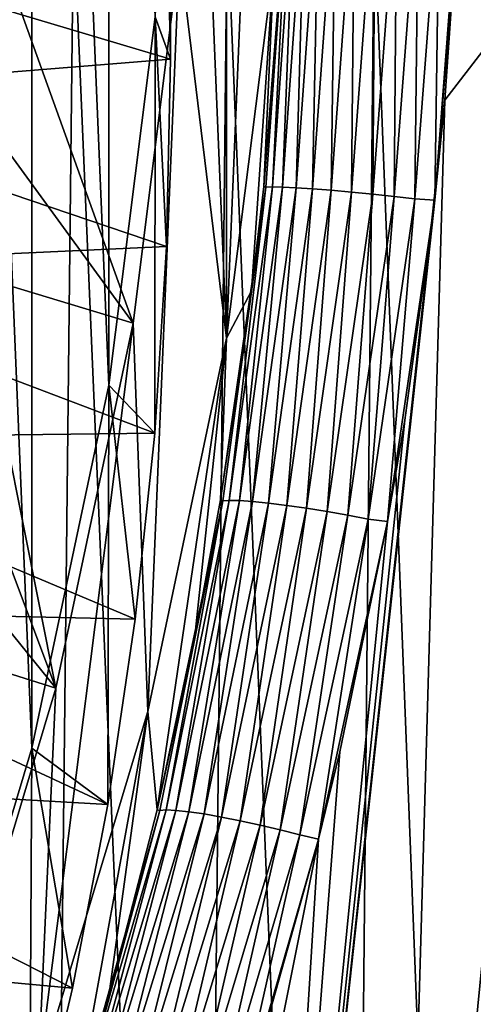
# Model space of a CAD drawing. Header units: metres. Extents: x -22 to 72, y -237 to 23.
# Tile 89 of 256: x 11.54 to 12.73, y -222.38 to -219.78. Entities that reach past the tile are written whole.
import ezdxf

# ---------------------------------------------------------------- set-up
doc = ezdxf.new("R2010")
doc.units = ezdxf.units.M
doc.layers.add('solid_509588_MEDIA_SW0001', color=7, linetype='CONTINUOUS')

msp = doc.modelspace()

# ---------------------------------------------------------------- linework, layer by layer
at = {"layer": 'solid_509588_MEDIA_SW0001'}
for points in [[(11.288322, -222.637833, 270.879059), (11.569833, -221.701416, 270.747437), (11.288323, -214.962662, 269.800385)], [(11.569833, -221.701416, 270.747437), (11.569833, -215.899078, 269.931976), (11.288323, -214.962662, 269.800385)], [(11.772221, -220.745575, 270.613098), (11.772221, -216.854919, 270.066315), (11.569833, -215.899078, 269.931976)], [(11.569833, -221.701416, 270.747437), (11.772221, -220.745575, 270.613098), (11.569833, -215.899078, 269.931976)], [(12, -218.626282, 271.577545), (12.083039, -216.630341, 271.297028), (12.083039, -220.622223, 271.858063)], [(12.083039, -216.630341, 271.297028), (12.208114, -217.623932, 271.436676), (12.083039, -220.622223, 271.858063)], [(11.772221, -220.745575, 270.613098), (11.894244, -219.776123, 270.476868), (11.772221, -216.854919, 270.066315)], [(12.208114, -217.623932, 271.436676), (12.208114, -219.628632, 271.718414), (12.083039, -220.622223, 271.858063)], [(11.959044, -219.607178, 271.715393), (12, -218.626282, 271.577545), (12.083039, -220.622223, 271.858063)], [(11.935, -219.888, 262.599945), (11.935, -218.800247, 270.339722), (11.894244, -219.776123, 270.476868)], [(11.924638, -219.395615, 262.530731), (11.935, -218.800247, 270.339722), (11.935, -219.888, 262.599945)], [(10.740319, -219.531555, 261.858948), (11.924638, -219.395615, 262.530731), (11.935, -219.888, 262.599945)], [(12.246307, -219.392319, 269.539337), (12.180661, -220.222733, 269.57016), (12.230019, -219.611481, 269.592773)], [(12.246307, -219.392319, 269.539337), (12.186707, -220.22464, 269.51355), (12.180661, -220.222733, 269.57016)], [(12.246307, -219.392319, 269.539337), (12.203617, -220.223877, 269.459351), (12.186707, -220.22464, 269.51355)], [(12.246307, -219.392319, 269.539337), (12.262945, -219.392517, 269.484283), (12.203617, -220.223877, 269.459351)], [(12.262945, -219.392517, 269.484283), (12.230377, -220.224365, 269.409271), (12.203617, -220.223877, 269.459351)], [(12.262945, -219.392517, 269.484283), (12.289772, -219.393143, 269.433441), (12.230377, -220.224365, 269.409271)], [(12.289772, -219.393143, 269.433441), (12.266028, -220.226044, 269.365112), (12.230377, -220.224365, 269.409271)], [(12.289772, -219.393143, 269.433441), (12.325801, -219.39418, 269.388641), (12.266028, -220.226044, 269.365112)], [(12.325801, -219.39418, 269.388641), (12.309294, -220.228897, 269.32843), (12.266028, -220.226044, 269.365112)], [(12.325801, -219.39418, 269.388641), (12.369708, -219.395599, 269.351532), (12.309294, -220.228897, 269.32843)], [(12.369708, -219.395599, 269.351532), (12.358623, -220.232788, 269.300598), (12.309294, -220.228897, 269.32843)], [(12.369708, -219.395599, 269.351532), (12.419881, -219.397324, 269.323486), (12.358623, -220.232788, 269.300598)], [(12.419881, -219.397324, 269.323486), (12.412248, -220.237595, 269.282532), (12.358623, -220.232788, 269.300598)], [(12.419881, -219.397324, 269.323486), (12.474476, -219.399307, 269.305542), (12.412248, -220.237595, 269.282532)], [(12.474476, -219.399307, 269.305542), (12.468249, -220.243149, 269.274963), (12.412248, -220.237595, 269.282532)], [(12.474476, -219.399307, 269.305542), (12.531487, -219.401474, 269.29834), (12.468249, -220.243149, 269.274963)], [(12.531487, -219.401474, 269.29834), (12.524619, -220.249237, 269.278076), (12.468249, -220.243149, 269.274963)], [(12.531487, -219.401474, 269.29834), (12.588819, -219.403748, 269.302155), (12.524619, -220.249237, 269.278076)], [(12.588819, -219.403748, 269.302155), (12.579338, -220.255646, 269.29184), (12.524619, -220.249237, 269.278076)], [(12.588819, -219.403748, 269.302155), (12.644366, -219.406036, 269.316833), (12.579338, -220.255646, 269.29184)], [(12.644366, -219.406036, 269.316833), (12.631259, -220.258499, 269.316162), (12.579338, -220.255646, 269.29184)], [(12.644366, -219.406036, 269.316833), (12.696582, -219.40625, 269.342163), (12.631259, -220.258499, 269.316162)], [(12.696582, -219.40625, 269.342163), (12.691545, -219.51622, 269.34079), (12.631259, -220.258499, 269.316162)], [(10.749996, -219.983215, 261.922424), (10.740319, -219.531555, 261.858948), (11.935, -219.888, 262.599945)], [(11.172427, -227.144485, 290.738495), (11.594835, -227.144455, 290.592896), (11.261785, -219.514038, 290.727875)], [(11.594835, -227.144455, 290.592896), (11.679883, -219.513977, 290.582001), (11.261785, -219.514038, 290.727875)], [(11.594835, -227.144455, 290.592896), (12.004555, -227.144424, 290.409576), (11.679883, -219.513977, 290.582001)], [(12.004555, -227.144424, 290.409576), (12.084394, -219.513931, 290.398743), (11.679883, -219.513977, 290.582001)], [(12.004555, -227.144424, 290.409576), (12.397389, -227.144394, 290.189789), (12.084394, -219.513931, 290.398743)], [(12.397389, -227.144394, 290.189789), (12.471371, -219.513885, 290.179504), (12.084394, -219.513931, 290.398743)], [(12.397389, -227.144394, 290.189789), (12.769585, -227.144379, 289.934753), (12.471371, -219.513885, 290.179504)], [(12.769585, -227.144379, 289.934753), (12.837369, -219.513855, 289.925659), (12.471371, -219.513885, 290.179504)], [(13.027316, -219.516754, 269.564331), (12.887677, -224.598709, 269.543213), (12.526502, -224.600098, 269.318329)], [(12.657805, -219.995392, 269.327881), (13.027316, -219.516754, 269.564331), (12.526502, -224.600098, 269.318329)], [(12.631259, -220.258499, 269.316162), (12.691545, -219.51622, 269.34079), (12.657805, -219.995392, 269.327881)], [(12.657805, -219.995392, 269.327881), (12.691545, -219.51622, 269.34079), (13.027316, -219.516754, 269.564331)], [(11.511398, -219.679535, 272.163635), (11.959044, -219.607178, 271.715393), (11.836276, -220.582581, 271.852478)], [(11.836276, -220.582581, 271.852478), (11.959044, -219.607178, 271.715393), (11.875158, -221.604156, 271.996063)], [(11.959044, -219.607178, 271.715393), (12.083039, -220.622223, 271.858063), (11.875158, -221.604156, 271.996063)], [(12.230019, -219.611481, 269.592773), (12.180661, -220.222733, 269.57016), (12.208114, -219.628632, 271.718414)], [(12.14881, -220.497345, 269.554352), (12.083039, -220.622223, 271.858063), (12.208114, -219.628632, 271.718414)], [(12.180661, -220.222733, 269.57016), (12.14881, -220.497345, 269.554352), (12.208114, -219.628632, 271.718414)], [(11.468657, -220.078735, 272.216003), (11.511398, -219.679535, 272.163635), (11.836276, -220.582581, 271.852478)], [(11.893567, -220.871964, 262.73822), (11.894244, -219.776123, 270.476868), (11.772221, -220.745575, 270.613098)], [(11.924638, -220.380386, 262.669128), (11.894244, -219.776123, 270.476868), (11.893567, -220.871964, 262.73822)], [(11.935, -219.888, 262.599945), (11.894244, -219.776123, 270.476868), (11.924638, -220.380386, 262.669128)], [(10.749996, -219.983215, 261.922424), (11.935, -219.888, 262.599945), (11.924638, -220.380386, 262.669128)], [(10.740319, -220.434875, 261.985901), (10.749996, -219.983215, 261.922424), (11.924638, -220.380386, 262.669128)], [(12.657805, -219.995392, 269.327881), (12.526502, -224.600098, 269.318329), (12.159258, -224.60144, 269.131104)], [(12.631259, -220.258499, 269.316162), (12.657805, -219.995392, 269.327881), (12.159258, -224.60144, 269.131104)], [(11.41515, -220.455521, 272.265442), (11.468657, -220.078735, 272.216003), (11.836276, -220.582581, 271.852478)], [(12.186707, -220.22464, 269.51355), (12.066799, -221.047745, 269.51358), (12.14881, -220.497345, 269.554352)], [(12.186707, -220.22464, 269.51355), (12.072985, -221.050156, 269.457977), (12.066799, -221.047745, 269.51358)], [(12.186707, -220.22464, 269.51355), (12.090056, -221.048843, 269.404999), (12.072985, -221.050156, 269.457977)], [(12.203617, -220.223877, 269.459351), (12.11647, -221.049469, 269.355988), (12.090056, -221.048843, 269.404999)], [(12.186707, -220.22464, 269.51355), (12.203617, -220.223877, 269.459351), (12.090056, -221.048843, 269.404999)], [(12.203617, -220.223877, 269.459351), (12.230377, -220.224365, 269.409271), (12.11647, -221.049469, 269.355988)], [(12.230377, -220.224365, 269.409271), (12.151317, -221.051987, 269.312653), (12.11647, -221.049469, 269.355988)], [(12.186707, -220.22464, 269.51355), (12.14881, -220.497345, 269.554352), (12.180661, -220.222733, 269.57016)], [(12.230377, -220.224365, 269.409271), (12.266028, -220.226044, 269.365112), (12.151317, -221.051987, 269.312653)], [(12.266028, -220.226044, 269.365112), (12.193396, -221.05632, 269.276459), (12.151317, -221.051987, 269.312653)], [(12.266028, -220.226044, 269.365112), (12.309294, -220.228897, 269.32843), (12.193396, -221.05632, 269.276459)], [(12.309294, -220.228897, 269.32843), (12.241258, -221.062317, 269.248657), (12.193396, -221.05632, 269.276459)], [(12.309294, -220.228897, 269.32843), (12.358623, -220.232788, 269.300598), (12.241258, -221.062317, 269.248657)], [(12.358623, -220.232788, 269.300598), (12.293255, -221.069778, 269.230225), (12.241258, -221.062317, 269.248657)], [(12.358623, -220.232788, 269.300598), (12.412248, -220.237595, 269.282532), (12.293255, -221.069778, 269.230225)], [(12.552665, -220.83754, 269.279541), (12.631259, -220.258499, 269.316162), (12.159258, -224.60144, 269.131104)], [(12.412248, -220.237595, 269.282532), (12.347597, -221.07843, 269.221771), (12.293255, -221.069778, 269.230225)], [(12.412248, -220.237595, 269.282532), (12.468249, -220.243149, 269.274963), (12.347597, -221.07843, 269.221771)], [(12.468249, -220.243149, 269.274963), (12.402411, -221.087997, 269.223602), (12.347597, -221.07843, 269.221771)], [(12.468249, -220.243149, 269.274963), (12.524619, -220.249237, 269.278076), (12.402411, -221.087997, 269.223602)], [(12.524619, -220.249237, 269.278076), (12.455812, -221.098129, 269.235657), (12.402411, -221.087997, 269.223602)], [(12.524619, -220.249237, 269.278076), (12.579338, -220.255646, 269.29184), (12.455812, -221.098129, 269.235657)], [(12.579338, -220.255646, 269.29184), (12.507046, -221.104172, 269.258026), (12.455812, -221.098129, 269.235657)], [(12.579338, -220.255646, 269.29184), (12.631259, -220.258499, 269.316162), (12.507046, -221.104172, 269.258026)], [(12.507046, -221.104172, 269.258026), (12.631259, -220.258499, 269.316162), (12.552665, -220.83754, 269.279541)], [(10.740319, -220.434875, 261.985901), (11.924638, -220.380386, 262.669128), (11.893567, -220.871964, 262.73822)], [(10.711253, -220.886047, 262.049316), (10.740319, -220.434875, 261.985901), (11.893567, -220.871964, 262.73822)], [(11.354373, -220.802689, 272.311005), (11.41515, -220.455521, 272.265442), (11.632892, -221.543076, 271.987488)], [(11.41515, -220.455521, 272.265442), (11.836276, -220.582581, 271.852478), (11.632892, -221.543076, 271.987488)], [(12.14881, -220.497345, 269.554352), (12.066799, -221.047745, 269.51358), (12.083039, -220.622223, 271.858063)], [(11.836276, -220.582581, 271.852478), (11.875158, -221.604156, 271.996063), (11.586132, -222.565552, 272.131165)], [(11.632892, -221.543076, 271.987488), (11.836276, -220.582581, 271.852478), (11.586132, -222.565552, 272.131165)], [(11.900003, -221.863525, 269.433197), (11.875158, -221.604156, 271.996063), (12.083039, -220.622223, 271.858063)], [(11.998434, -221.415207, 269.479797), (11.900003, -221.863525, 269.433197), (12.083039, -220.622223, 271.858063)], [(12.066799, -221.047745, 269.51358), (11.998434, -221.415207, 269.479797), (12.083039, -220.622223, 271.858063)], [(11.769523, -221.849274, 262.87558), (11.772221, -220.745575, 270.613098), (11.569833, -221.701416, 270.747437)], [(11.841826, -221.361923, 262.807068), (11.772221, -220.745575, 270.613098), (11.769523, -221.849274, 262.87558)], [(11.893567, -220.871964, 262.73822), (11.772221, -220.745575, 270.613098), (11.841826, -221.361923, 262.807068)], [(11.289068, -221.119873, 272.352631), (11.354373, -220.802689, 272.311005), (11.632892, -221.543076, 271.987488)], [(12.507046, -221.104172, 269.258026), (12.552665, -220.83754, 269.279541), (12.159258, -224.60144, 269.131104)], [(10.711253, -220.886047, 262.049316), (11.893567, -220.871964, 262.73822), (11.841826, -221.361923, 262.807068)], [(10.662923, -221.335419, 262.112488), (10.711253, -220.886047, 262.049316), (11.841826, -221.361923, 262.807068)], [(12.072985, -221.050156, 269.457977), (11.900003, -221.863525, 269.433197), (11.998434, -221.415207, 269.479797)], [(12.072985, -221.050156, 269.457977), (11.906544, -221.86499, 269.378967), (11.900003, -221.863525, 269.433197)], [(12.072985, -221.050156, 269.457977), (11.923596, -221.863632, 269.327515), (11.906544, -221.86499, 269.378967)], [(12.090056, -221.048843, 269.404999), (11.949359, -221.864761, 269.279816), (11.923596, -221.863632, 269.327515)], [(12.072985, -221.050156, 269.457977), (12.090056, -221.048843, 269.404999), (11.923596, -221.863632, 269.327515)], [(12.090056, -221.048843, 269.404999), (12.11647, -221.049469, 269.355988), (11.949359, -221.864761, 269.279816)], [(12.11647, -221.049469, 269.355988), (11.98299, -221.868332, 269.237427), (11.949359, -221.864761, 269.279816)], [(12.11647, -221.049469, 269.355988), (12.151317, -221.051987, 269.312653), (11.98299, -221.868332, 269.237427)], [(12.151317, -221.051987, 269.312653), (12.02339, -221.874222, 269.201721), (11.98299, -221.868332, 269.237427)], [(12.072985, -221.050156, 269.457977), (11.998434, -221.415207, 269.479797), (12.066799, -221.047745, 269.51358)], [(12.151317, -221.051987, 269.312653), (12.193396, -221.05632, 269.276459), (12.02339, -221.874222, 269.201721)], [(12.193396, -221.05632, 269.276459), (12.06924, -221.882233, 269.173889), (12.02339, -221.874222, 269.201721)], [(12.193396, -221.05632, 269.276459), (12.241258, -221.062317, 269.248657), (12.06924, -221.882233, 269.173889)], [(12.241258, -221.062317, 269.248657), (12.11904, -221.89212, 269.154846), (12.06924, -221.882233, 269.173889)], [(12.241258, -221.062317, 269.248657), (12.293255, -221.069778, 269.230225), (12.11904, -221.89212, 269.154846)], [(12.293255, -221.069778, 269.230225), (12.171164, -221.903549, 269.145203), (12.11904, -221.89212, 269.154846)], [(12.293255, -221.069778, 269.230225), (12.347597, -221.07843, 269.221771), (12.171164, -221.903549, 269.145203)], [(12.347597, -221.07843, 269.221771), (12.223908, -221.916153, 269.145264), (12.171164, -221.903549, 269.145203)], [(12.347597, -221.07843, 269.221771), (12.402411, -221.087997, 269.223602), (12.223908, -221.916153, 269.145264)], [(12.402411, -221.087997, 269.223602), (12.27555, -221.92952, 269.155029), (12.223908, -221.916153, 269.145264)], [(12.402411, -221.087997, 269.223602), (12.455812, -221.098129, 269.235657), (12.27555, -221.92952, 269.155029)], [(12.381286, -221.71051, 269.199768), (12.507046, -221.104172, 269.258026), (12.159258, -224.60144, 269.131104)], [(12.455812, -221.098129, 269.235657), (12.325369, -221.94014, 269.174622), (12.27555, -221.92952, 269.155029)], [(12.455812, -221.098129, 269.235657), (12.507046, -221.104172, 269.258026), (12.325369, -221.94014, 269.174622)], [(12.325369, -221.94014, 269.174622), (12.507046, -221.104172, 269.258026), (12.381286, -221.71051, 269.199768)], [(11.220181, -221.413376, 272.391144), (11.289068, -221.119873, 272.352631), (11.632892, -221.543076, 271.987488)], [(10.595356, -221.782349, 262.175293), (10.662923, -221.335419, 262.112488), (11.769523, -221.849274, 262.87558)], [(10.662923, -221.335419, 262.112488), (11.841826, -221.361923, 262.807068), (11.769523, -221.849274, 262.87558)], [(11.220181, -221.413376, 272.391144), (11.632892, -221.543076, 271.987488), (11.349865, -222.484543, 272.119781)], [(11.349865, -222.484543, 272.119781), (11.632892, -221.543076, 271.987488), (11.586132, -222.565552, 272.131165)], [(11.680966, -222.667694, 269.336548), (11.586132, -222.565552, 272.131165), (11.875158, -221.604156, 271.996063)], [(11.771386, -222.359894, 269.374786), (11.680966, -222.667694, 269.336548), (11.875158, -221.604156, 271.996063)], [(11.900003, -221.863525, 269.433197), (11.771386, -222.359894, 269.374786), (11.875158, -221.604156, 271.996063)], [(11.563801, -222.812683, 263.010986), (11.569833, -221.701416, 270.747437), (11.288322, -222.637833, 270.879059)], [(11.676812, -222.333038, 262.943573), (11.569833, -221.701416, 270.747437), (11.563801, -222.812683, 263.010986)], [(11.769523, -221.849274, 262.87558), (11.569833, -221.701416, 270.747437), (11.676812, -222.333038, 262.943573)], [(12.325369, -221.94014, 269.174622), (12.381286, -221.71051, 269.199768), (12.159258, -224.60144, 269.131104)], [(10.508744, -222.225845, 262.23761), (10.595356, -221.782349, 262.175293), (11.676812, -222.333038, 262.943573)], [(10.595356, -221.782349, 262.175293), (11.769523, -221.849274, 262.87558), (11.676812, -222.333038, 262.943573)], [(11.906544, -221.86499, 269.378967), (11.680966, -222.667694, 269.336548), (11.771386, -222.359894, 269.374786)], [(11.906544, -221.86499, 269.378967), (11.689918, -222.665787, 269.279297), (11.680966, -222.667694, 269.336548)], [(11.923596, -221.863632, 269.327515), (11.70974, -222.665283, 269.225067), (11.689918, -222.665787, 269.279297)], [(11.906544, -221.86499, 269.378967), (11.923596, -221.863632, 269.327515), (11.689918, -222.665787, 269.279297)], [(11.923596, -221.863632, 269.327515), (11.949359, -221.864761, 269.279816), (11.70974, -222.665283, 269.225067)], [(11.949359, -221.864761, 269.279816), (11.739075, -222.668259, 269.175385), (11.70974, -222.665283, 269.225067)], [(11.949359, -221.864761, 269.279816), (11.98299, -221.868332, 269.237427), (11.739075, -222.668259, 269.175385)], [(11.98299, -221.868332, 269.237427), (11.776835, -222.674606, 269.132141), (11.739075, -222.668259, 269.175385)], [(11.906544, -221.86499, 269.378967), (11.771386, -222.359894, 269.374786), (11.900003, -221.863525, 269.433197)], [(11.98299, -221.868332, 269.237427), (12.02339, -221.874222, 269.201721), (11.776835, -222.674606, 269.132141)], [(12.02339, -221.874222, 269.201721), (11.821622, -222.684097, 269.096924), (11.776835, -222.674606, 269.132141)], [(12.02339, -221.874222, 269.201721), (12.06924, -221.882233, 269.173889), (11.821622, -222.684097, 269.096924)], [(12.06924, -221.882233, 269.173889), (11.871774, -222.696365, 269.071045), (11.821622, -222.684097, 269.096924)], [(12.06924, -221.882233, 269.173889), (12.11904, -221.89212, 269.154846), (11.871774, -222.696365, 269.071045)], [(12.11904, -221.89212, 269.154846), (11.925433, -222.710983, 269.055481), (11.871774, -222.696365, 269.071045)], [(12.11904, -221.89212, 269.154846), (12.171164, -221.903549, 269.145203), (11.925433, -222.710983, 269.055481)], [(12.171164, -221.903549, 269.145203), (11.980611, -222.727386, 269.050751), (11.925433, -222.710983, 269.055481)], [(12.171164, -221.903549, 269.145203), (12.223908, -221.916153, 269.145264), (11.980611, -222.727386, 269.050751)], [(12.223908, -221.916153, 269.145264), (12.035261, -222.744965, 269.057068), (11.980611, -222.727386, 269.050751)], [(12.223908, -221.916153, 269.145264), (12.27555, -221.92952, 269.155029), (12.035261, -222.744965, 269.057068)], [(12.325369, -221.94014, 269.174622), (12.159258, -224.60144, 269.131104), (11.792, -224.602737, 268.978577)], [(12.138039, -222.604675, 269.094666), (12.325369, -221.94014, 269.174622), (11.792, -224.602737, 268.978577)], [(12.27555, -221.92952, 269.155029), (12.087744, -222.762283, 269.074371), (12.035261, -222.744965, 269.057068)], [(12.27555, -221.92952, 269.155029), (12.325369, -221.94014, 269.174622), (12.087744, -222.762283, 269.074371)], [(12.087744, -222.762283, 269.074371), (12.325369, -221.94014, 269.174622), (12.138039, -222.604675, 269.094666)], [(10.403103, -222.66568, 262.299438), (10.508744, -222.225845, 262.23761), (11.563801, -222.812683, 263.010986)], [(10.508744, -222.225845, 262.23761), (11.676812, -222.333038, 262.943573), (11.563801, -222.812683, 263.010986)]]:
    msp.add_3dface(points, dxfattribs=at)

doc.saveas('drawing.dxf')
